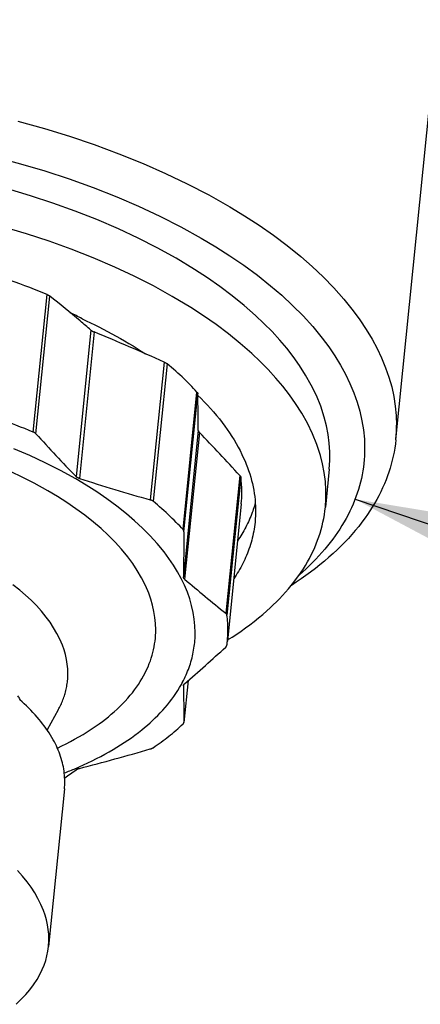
# Model space of a CAD drawing. Extents: x 0 to 1189, y 0 to 841.
# Tile 25 of 80: x 290 to 301, y 50 to 76. Entities that reach past the tile are written whole.
import ezdxf

# ---------------------------------------------------------------- set-up
doc = ezdxf.new("R2010")
doc.units = 0
doc.header["$LTSCALE"] = 65.395
doc.layers.get('0').update_dxf_attribs({"linetype": 'CONTINUOUS'})
doc.layers.add('mg_3dsla_BL7', color=7, linetype='CONTINUOUS')
doc.styles.get("Standard").update_dxf_attribs({"font": 'txt', "width": 0.8})
doc.dimstyles.get("Standard").update_dxf_attribs({"dimtxt": 3, "dimasz": 3, "dimexe": 2, "dimexo": 0, "dimtad": 1, "dimtxsty": 'STANDARD', "dimblk": '_ARROW_FILLED', "dimblk1": '_ARROW_FILLED', "dimblk2": '_ARROW_FILLED', "dimcen": 0.09, "dimazin": 3, "dimtol": 1, "dimtp": 0.01, "dimtm": 0.01, "dimtfac": 1, "dimtofl": 0, "dimtmove": 0, "dimatfit": 3, "dimtolj": 1})

# ---------------------------------------------------------------- blocks, each defined once
blk = doc.blocks.new('_ARROW_FILLED')
at = {"color": 0, "linetype": 'BYBLOCK'}
blk.add_solid([(0, 0), (-1, 0.1667), (-1, -0.1667)], dxfattribs=at)
blk = doc.blocks.new('MG_3DSLA_BL7', base_point=(357.138, 132.906))
at = {"layer": 'mg_3dsla_BL7', "color": 2, "linetype": 'CONTINUOUS'}
for p, q in [((300.412, 65.061), (305.824, 118.638)), ((290.565, 65.274), (290.943, 69.009)), ((290.639, 65.225), (291.017, 68.968)), ((292.133, 68.042), (291.731, 64.063)), ((292.221, 67.992), (291.819, 64.012)), ((294.122, 67.174), (293.744, 63.432)), ((294.2, 67.128), (293.823, 63.392)), ((294.634, 62.625), (295.011, 66.361)), ((294.658, 62.567), (295.036, 66.31)), ((295.048, 65.32), (294.646, 61.34)), ((295.08, 65.257), (294.678, 61.278)), ((298.603, 64.268), (298.498, 63.232)), ((296.173, 64.095), (295.794, 60.352)), ((296.204, 64.037), (295.826, 60.302)), ((296.216, 63.328), (295.839, 59.592)), ((294.618, 58.473), (294.621, 58.479)), ((294.646, 58.382), (294.646, 58.388)), ((294.647, 58.388), (294.646, 58.382)), ((294.773, 58.522), (294.658, 57.387)), ((290.213, 58.01), (290.212, 58.012)), ((291.246, 57.729), (290.944, 57.184)), ((294.658, 57.387), (294.658, 57.392)), ((291.803, 56.176), (291.816, 56.181)), ((291.413, 55.581), (290.981, 51.302))]:
    blk.add_line(p, q, dxfattribs=at)
for points in [[(290.145, 73.721), (290.869, 73.518), (291.55, 73.307), (292.225, 73.079), (292.894, 72.831), (293.555, 72.564), (294.156, 72.299), (294.749, 72.016), (295.332, 71.713), (295.904, 71.39), (296.306, 71.145), (296.7, 70.888), (297.086, 70.619), (297.462, 70.337), (297.828, 70.04), (298.138, 69.769), (298.438, 69.487), (298.725, 69.192), (298.999, 68.885), (299.256, 68.565), (299.438, 68.317), (299.609, 68.061), (299.767, 67.798), (299.903, 67.545), (300.026, 67.286), (300.135, 67.02), (300.224, 66.764), (300.299, 66.503), (300.357, 66.239), (300.398, 65.981), (300.423, 65.722), (300.432, 65.461)], [(289.514, 72.751), (290.218, 72.561), (290.881, 72.364), (291.539, 72.148), (292.191, 71.914), (292.835, 71.661), (293.423, 71.409), (294.002, 71.139), (294.571, 70.851), (295.13, 70.542), (295.523, 70.307), (295.909, 70.061), (296.286, 69.803), (296.655, 69.532), (297.013, 69.247), (297.317, 68.987), (297.61, 68.715), (297.892, 68.432), (298.16, 68.136), (298.412, 67.827), (298.59, 67.588), (298.758, 67.341), (298.913, 67.087), (299.046, 66.843), (299.167, 66.593), (299.274, 66.336), (299.361, 66.089), (299.434, 65.838), (299.492, 65.582), (299.532, 65.333), (299.557, 65.083), (299.565, 64.832)], [(298.603, 64.268), (298.618, 64.501), (298.619, 64.735), (298.604, 64.968), (298.574, 65.207), (298.529, 65.443), (298.469, 65.676), (298.372, 65.973), (298.254, 66.264), (298.117, 66.546), (297.963, 66.82), (297.795, 67.085), (297.627, 67.322), (297.449, 67.551), (297.262, 67.773), (297.052, 68.004), (296.832, 68.226), (296.605, 68.441), (296.293, 68.715), (295.97, 68.977), (295.637, 69.227), (295.296, 69.465), (294.947, 69.692), (294.446, 69.994), (293.934, 70.277), (293.413, 70.542), (292.883, 70.79), (292.296, 71.042), (291.701, 71.276), (291.1, 71.492), (290.493, 71.692), (289.843, 71.886)], [(298.498, 63.232), (298.514, 63.465), (298.514, 63.699), (298.5, 63.933), (298.469, 64.171), (298.424, 64.407), (298.365, 64.64), (298.267, 64.938), (298.149, 65.228), (298.012, 65.511), (297.859, 65.785), (297.69, 66.05), (297.522, 66.287), (297.345, 66.516), (297.157, 66.738), (296.947, 66.968), (296.728, 67.191), (296.501, 67.406), (296.188, 67.68), (295.865, 67.942), (295.532, 68.191), (295.191, 68.429), (294.842, 68.657), (294.341, 68.959), (293.829, 69.242), (293.308, 69.507), (292.778, 69.754), (292.191, 70.007), (291.596, 70.241), (290.995, 70.457), (290.388, 70.656), (289.739, 70.85)], [(290.943, 69.009), (290.83, 69.056), (290.716, 69.101), (290.602, 69.146), (290.47, 69.196), (290.338, 69.246), (290.206, 69.295), (290.073, 69.342), (289.939, 69.389), (289.806, 69.434), (289.672, 69.479), (289.538, 69.523)], [(290.943, 69.009), (290.947, 69.007), (290.952, 69.005), (290.956, 69.004), (290.96, 69.002), (290.965, 69), (290.968, 68.998), (290.971, 68.996), (290.974, 68.995), (290.977, 68.993), (290.981, 68.991), (290.984, 68.99), (290.987, 68.988), (290.99, 68.986), (290.993, 68.984), (290.996, 68.982), (290.999, 68.98), (291.002, 68.978), (291.005, 68.976), (291.008, 68.974), (291.011, 68.972), (291.014, 68.97), (291.017, 68.968)], [(291.892, 68.353), (292.007, 68.298), (292.122, 68.243), (292.237, 68.186), (292.351, 68.129), (292.469, 68.068), (292.586, 68.006), (292.702, 67.943), (292.818, 67.879), (292.934, 67.814), (293.048, 67.748), (293.162, 67.681), (293.276, 67.612), (293.388, 67.543), (293.5, 67.472), (293.611, 67.4)], [(292.133, 68.042), (292.136, 68.04), (292.139, 68.038), (292.142, 68.035), (292.145, 68.033), (292.148, 68.031), (292.151, 68.029), (292.155, 68.026), (292.158, 68.024), (292.162, 68.021), (292.166, 68.019), (292.17, 68.016), (292.174, 68.014), (292.179, 68.012), (292.183, 68.01), (292.187, 68.007), (292.191, 68.005), (292.195, 68.003), (292.199, 68.001), (292.204, 67.999), (292.208, 67.997), (292.212, 67.995), (292.216, 67.994), (292.221, 67.992)], [(294.122, 67.174), (294.126, 67.172), (294.131, 67.17), (294.135, 67.168), (294.14, 67.166), (294.144, 67.163), (294.148, 67.162), (294.151, 67.16), (294.155, 67.158), (294.158, 67.156), (294.161, 67.154), (294.165, 67.152), (294.168, 67.15), (294.172, 67.148), (294.175, 67.146), (294.178, 67.144), (294.181, 67.142), (294.185, 67.139), (294.188, 67.137), (294.191, 67.135), (294.194, 67.132), (294.197, 67.13), (294.2, 67.128)], [(295.011, 66.361), (294.966, 66.41), (294.92, 66.459), (294.874, 66.508), (294.827, 66.556), (294.772, 66.611), (294.717, 66.665), (294.662, 66.719), (294.606, 66.772), (294.549, 66.824), (294.492, 66.876), (294.435, 66.927), (294.377, 66.978), (294.318, 67.029), (294.259, 67.078), (294.2, 67.128)], [(295.011, 66.361), (295.013, 66.359), (295.014, 66.358), (295.016, 66.356), (295.017, 66.354), (295.018, 66.353), (295.02, 66.351), (295.021, 66.349), (295.022, 66.348), (295.023, 66.346), (295.024, 66.345), (295.024, 66.344), (295.025, 66.343), (295.026, 66.342), (295.027, 66.34), (295.027, 66.339), (295.028, 66.338), (295.029, 66.337), (295.029, 66.335), (295.03, 66.334), (295.031, 66.333), (295.031, 66.332), (295.032, 66.33), (295.032, 66.329), (295.033, 66.328), (295.033, 66.326), (295.034, 66.325), (295.034, 66.324), (295.034, 66.322), (295.035, 66.321), (295.035, 66.32), (295.035, 66.318), (295.036, 66.317), (295.036, 66.315), (295.036, 66.314), (295.036, 66.313), (295.036, 66.311), (295.036, 66.31)], [(294.964, 59.825), (294.958, 60.009), (294.94, 60.192), (294.91, 60.374), (294.868, 60.561), (294.815, 60.745), (294.751, 60.926), (294.673, 61.114), (294.584, 61.297), (294.487, 61.475), (294.373, 61.661), (294.251, 61.842), (294.12, 62.017), (293.935, 62.243), (293.739, 62.459), (293.533, 62.666), (293.319, 62.865), (293.097, 63.056), (292.835, 63.264), (292.565, 63.462), (292.289, 63.651), (292.007, 63.831), (291.719, 64.003), (291.31, 64.229), (290.894, 64.44), (290.47, 64.637), (290.04, 64.821)], [(295.038, 66.269), (295.126, 66.182), (295.212, 66.094), (295.297, 66.004), (295.381, 65.912), (295.463, 65.819), (295.543, 65.725), (295.621, 65.628), (295.697, 65.531), (295.771, 65.431), (295.836, 65.34), (295.899, 65.248), (295.96, 65.155), (296.019, 65.06), (296.076, 64.964), (296.131, 64.867), (296.183, 64.768), (296.233, 64.668), (296.28, 64.567), (296.317, 64.483), (296.351, 64.398), (296.384, 64.312), (296.415, 64.225), (296.444, 64.138), (296.471, 64.05), (296.495, 63.962), (296.517, 63.872), (296.537, 63.783), (296.554, 63.692), (296.568, 63.606), (296.58, 63.52), (296.589, 63.433), (296.596, 63.346), (296.601, 63.259), (296.603, 63.172), (296.603, 63.085), (296.6, 62.998), (296.595, 62.912), (296.588, 62.825)], [(290.565, 65.274), (290.452, 65.32), (290.339, 65.366), (290.225, 65.41), (290.093, 65.461), (289.961, 65.511), (289.828, 65.559), (289.695, 65.607), (289.562, 65.653), (289.429, 65.699), (289.295, 65.744), (289.16, 65.788)], [(293.893, 59.906), (293.887, 60.072), (293.871, 60.238), (293.845, 60.402), (293.807, 60.571), (293.758, 60.737), (293.701, 60.901), (293.611, 61.11), (293.508, 61.314), (293.393, 61.511), (293.267, 61.702), (293.131, 61.886), (292.964, 62.091), (292.787, 62.286), (292.601, 62.473), (292.407, 62.653), (292.206, 62.824), (291.97, 63.013), (291.726, 63.192), (291.477, 63.362), (291.222, 63.525), (290.962, 63.68), (290.593, 63.884), (290.216, 64.075), (289.833, 64.253)], [(290.639, 65.225), (290.637, 65.227), (290.635, 65.229), (290.633, 65.231), (290.631, 65.233), (290.628, 65.235), (290.626, 65.237), (290.624, 65.239), (290.621, 65.241), (290.619, 65.243), (290.616, 65.246), (290.613, 65.248), (290.611, 65.25), (290.608, 65.251), (290.605, 65.253), (290.602, 65.255), (290.599, 65.257), (290.596, 65.259), (290.593, 65.26), (290.59, 65.262), (290.587, 65.264), (290.584, 65.265), (290.581, 65.267), (290.578, 65.268), (290.575, 65.27), (290.572, 65.271), (290.569, 65.273), (290.565, 65.274)], [(295.048, 65.32), (295.048, 65.318), (295.048, 65.316), (295.048, 65.315), (295.049, 65.313), (295.049, 65.311), (295.049, 65.31), (295.049, 65.308), (295.05, 65.306), (295.05, 65.305), (295.051, 65.303), (295.051, 65.301), (295.052, 65.299), (295.053, 65.297), (295.053, 65.296), (295.054, 65.294), (295.055, 65.292), (295.056, 65.29), (295.057, 65.289), (295.058, 65.287), (295.059, 65.285), (295.06, 65.283), (295.061, 65.282), (295.062, 65.28), (295.063, 65.278), (295.064, 65.277), (295.065, 65.275), (295.066, 65.274), (295.067, 65.272), (295.069, 65.27), (295.07, 65.269), (295.071, 65.267), (295.072, 65.266), (295.074, 65.264), (295.075, 65.263), (295.076, 65.261), (295.077, 65.26), (295.079, 65.259), (295.08, 65.257)], [(300.412, 65.061), (300.399, 64.95), (300.383, 64.839), (300.364, 64.728), (300.341, 64.619), (300.316, 64.509), (300.288, 64.401), (300.257, 64.293), (300.222, 64.186), (300.186, 64.08), (300.146, 63.975), (300.101, 63.865), (300.053, 63.757), (300.002, 63.65), (299.949, 63.544), (299.893, 63.44), (299.834, 63.337), (299.773, 63.236), (299.71, 63.136), (299.644, 63.037), (299.576, 62.941), (299.491, 62.825), (299.403, 62.711), (299.312, 62.6), (299.218, 62.491), (299.122, 62.384), (299.023, 62.28), (298.922, 62.177), (298.819, 62.077), (298.714, 61.979), (298.595, 61.872), (298.474, 61.768), (298.351, 61.667), (298.226, 61.568), (298.099, 61.472), (297.971, 61.377), (297.841, 61.285), (297.709, 61.196), (297.576, 61.108)], [(299.565, 64.832), (299.564, 64.729), (299.559, 64.626), (299.552, 64.523), (299.543, 64.421), (299.53, 64.319), (299.515, 64.217), (299.497, 64.115), (299.476, 64.015), (299.452, 63.914), (299.425, 63.812), (299.396, 63.711), (299.363, 63.61), (299.328, 63.511), (299.29, 63.412), (299.25, 63.314), (299.208, 63.218), (299.163, 63.122), (299.116, 63.028), (299.063, 62.928), (299.008, 62.831), (298.95, 62.734), (298.89, 62.639), (298.828, 62.545), (298.764, 62.453), (298.698, 62.362), (298.63, 62.273), (298.56, 62.185), (298.482, 62.091), (298.402, 61.999), (298.32, 61.908), (298.236, 61.819), (298.151, 61.732), (298.064, 61.646), (297.975, 61.562), (297.885, 61.48), (297.794, 61.399)], [(291.819, 64.012), (291.815, 64.014), (291.811, 64.015), (291.807, 64.016), (291.804, 64.018), (291.8, 64.019), (291.796, 64.021), (291.793, 64.022), (291.79, 64.023), (291.787, 64.025), (291.783, 64.026), (291.78, 64.028), (291.777, 64.029), (291.774, 64.031), (291.771, 64.033), (291.769, 64.034), (291.766, 64.036), (291.763, 64.038), (291.76, 64.04), (291.757, 64.041), (291.754, 64.043), (291.752, 64.045), (291.749, 64.047), (291.746, 64.049), (291.744, 64.052), (291.741, 64.054), (291.738, 64.056), (291.736, 64.058), (291.734, 64.061), (291.731, 64.063)], [(296.173, 64.095), (296.174, 64.093), (296.176, 64.091), (296.178, 64.089), (296.18, 64.087), (296.181, 64.085), (296.183, 64.083), (296.185, 64.08), (296.186, 64.079), (296.187, 64.077), (296.188, 64.076), (296.189, 64.074), (296.19, 64.073), (296.191, 64.071), (296.192, 64.07), (296.193, 64.068), (296.194, 64.066), (296.194, 64.065), (296.195, 64.063), (296.196, 64.061), (296.197, 64.06), (296.198, 64.058), (296.198, 64.056), (296.199, 64.055), (296.2, 64.053), (296.2, 64.051), (296.201, 64.05), (296.201, 64.048), (296.202, 64.046), (296.202, 64.044), (296.203, 64.043), (296.203, 64.041), (296.203, 64.039), (296.204, 64.037)], [(293.823, 63.392), (293.821, 63.394), (293.818, 63.396), (293.816, 63.398), (293.814, 63.399), (293.811, 63.401), (293.809, 63.403), (293.806, 63.404), (293.803, 63.406), (293.8, 63.408), (293.797, 63.41), (293.794, 63.411), (293.791, 63.413), (293.787, 63.415), (293.784, 63.416), (293.781, 63.418), (293.778, 63.419), (293.774, 63.421), (293.771, 63.422), (293.768, 63.423), (293.764, 63.425), (293.761, 63.426), (293.757, 63.427), (293.754, 63.428), (293.75, 63.429), (293.747, 63.431), (293.744, 63.432)], [(294.634, 62.625), (294.589, 62.675), (294.543, 62.724), (294.496, 62.773), (294.449, 62.821), (294.395, 62.876), (294.34, 62.93), (294.285, 62.983), (294.229, 63.036), (294.172, 63.089), (294.115, 63.141), (294.057, 63.192), (293.999, 63.243), (293.941, 63.293), (293.882, 63.343), (293.823, 63.392)], [(291.509, 58.714), (291.504, 58.843), (291.492, 58.971), (291.471, 59.099), (291.442, 59.23), (291.404, 59.359), (291.359, 59.485), (291.29, 59.648), (291.21, 59.806), (291.121, 59.959), (291.023, 60.107), (290.918, 60.249), (290.788, 60.408), (290.651, 60.56), (290.506, 60.705), (290.356, 60.844), (290.201, 60.977), (290.017, 61.123)], [(295.843, 59.626), (295.968, 59.705), (296.091, 59.786), (296.213, 59.869), (296.333, 59.954), (296.452, 60.042), (296.569, 60.132), (296.684, 60.224), (296.798, 60.318), (296.909, 60.415), (296.998, 60.495), (297.085, 60.577), (297.171, 60.66), (297.254, 60.746), (297.337, 60.832), (297.417, 60.921), (297.495, 61.011), (297.571, 61.103), (297.646, 61.196), (297.717, 61.292), (297.781, 61.38), (297.842, 61.47), (297.902, 61.561), (297.959, 61.653), (298.014, 61.747), (298.066, 61.843), (298.116, 61.939), (298.164, 62.037), (298.209, 62.137), (298.251, 62.237), (298.288, 62.333), (298.322, 62.43), (298.354, 62.528), (298.383, 62.627), (298.409, 62.726), (298.433, 62.827), (298.454, 62.927), (298.471, 63.029), (298.486, 63.13), (298.498, 63.232)], [(296.596, 63.347), (296.583, 63.303), (296.57, 63.258), (296.556, 63.214), (296.542, 63.171), (296.527, 63.127), (296.511, 63.084), (296.492, 63.033), (296.472, 62.983), (296.451, 62.934), (296.429, 62.884), (296.407, 62.835), (296.384, 62.786), (296.36, 62.738), (296.335, 62.69), (296.31, 62.642), (296.284, 62.595), (296.258, 62.548), (296.23, 62.501), (296.202, 62.455), (296.174, 62.41), (296.144, 62.364), (296.115, 62.32)], [(294.658, 62.567), (294.658, 62.569), (294.658, 62.571), (294.658, 62.572), (294.658, 62.574), (294.658, 62.576), (294.658, 62.577), (294.657, 62.579), (294.657, 62.581), (294.657, 62.583), (294.656, 62.584), (294.656, 62.586), (294.655, 62.588), (294.655, 62.59), (294.654, 62.592), (294.654, 62.593), (294.653, 62.595), (294.652, 62.597), (294.652, 62.599), (294.651, 62.6), (294.65, 62.602), (294.649, 62.604), (294.648, 62.605), (294.647, 62.607), (294.646, 62.609), (294.645, 62.61), (294.644, 62.612), (294.643, 62.614), (294.642, 62.615), (294.641, 62.617), (294.64, 62.618), (294.639, 62.62), (294.638, 62.621), (294.637, 62.623), (294.635, 62.624), (294.634, 62.625)], [(296.588, 62.825), (296.581, 62.763), (296.573, 62.702), (296.563, 62.64), (296.553, 62.578), (296.541, 62.517), (296.528, 62.456), (296.513, 62.395), (296.498, 62.335), (296.481, 62.275), (296.463, 62.215), (296.444, 62.155), (296.424, 62.096), (296.402, 62.037), (296.38, 61.981), (296.357, 61.924), (296.334, 61.868), (296.309, 61.813), (296.283, 61.758), (296.256, 61.703), (296.228, 61.649), (296.2, 61.595), (296.17, 61.542), (296.14, 61.49), (296.108, 61.438), (296.076, 61.386), (296.044, 61.335), (296.01, 61.284)], [(294.678, 61.278), (294.677, 61.279), (294.675, 61.28), (294.674, 61.282), (294.672, 61.283), (294.671, 61.285), (294.669, 61.286), (294.668, 61.288), (294.667, 61.289), (294.665, 61.291), (294.664, 61.292), (294.663, 61.294), (294.662, 61.295), (294.66, 61.297), (294.659, 61.299), (294.658, 61.3), (294.657, 61.302), (294.656, 61.304), (294.655, 61.305), (294.654, 61.307), (294.653, 61.309), (294.652, 61.311), (294.652, 61.312), (294.651, 61.314), (294.65, 61.316), (294.65, 61.318), (294.649, 61.32), (294.649, 61.321), (294.648, 61.323), (294.648, 61.325), (294.647, 61.327), (294.647, 61.329), (294.647, 61.331), (294.646, 61.333), (294.646, 61.335), (294.646, 61.336), (294.646, 61.338), (294.646, 61.34)], [(295.826, 60.302), (295.826, 60.303), (295.826, 60.305), (295.826, 60.306), (295.825, 60.308), (295.825, 60.309), (295.824, 60.311), (295.824, 60.312), (295.823, 60.314), (295.823, 60.315), (295.822, 60.317), (295.822, 60.319), (295.821, 60.32), (295.82, 60.322), (295.819, 60.323), (295.819, 60.325), (295.818, 60.326), (295.817, 60.328), (295.816, 60.329), (295.815, 60.331), (295.814, 60.332), (295.813, 60.334), (295.812, 60.335), (295.811, 60.336), (295.81, 60.338), (295.808, 60.339), (295.807, 60.34), (295.806, 60.342), (295.805, 60.343), (295.804, 60.344), (295.802, 60.346), (295.801, 60.347), (295.8, 60.348), (295.798, 60.349), (295.797, 60.35), (295.796, 60.351), (295.794, 60.352)], [(291.221, 56.692), (291.34, 56.749), (291.458, 56.807), (291.575, 56.867), (291.69, 56.93), (291.805, 56.994), (291.919, 57.061), (292.031, 57.129), (292.142, 57.201), (292.251, 57.274), (292.359, 57.35), (292.443, 57.412), (292.525, 57.475), (292.607, 57.54), (292.687, 57.607), (292.766, 57.675), (292.843, 57.745), (292.918, 57.817), (292.992, 57.891), (293.063, 57.967), (293.133, 58.044), (293.201, 58.124), (293.259, 58.195), (293.315, 58.268), (293.369, 58.342), (293.421, 58.418), (293.47, 58.495), (293.518, 58.574), (293.563, 58.654), (293.606, 58.735), (293.646, 58.817), (293.684, 58.901), (293.718, 58.986), (293.746, 59.06), (293.771, 59.135), (293.794, 59.21), (293.815, 59.286), (293.833, 59.363), (293.849, 59.441), (293.862, 59.518), (293.873, 59.595), (293.882, 59.673), (293.888, 59.75), (293.892, 59.828), (293.893, 59.906)], [(294.621, 58.479), (294.646, 58.528), (294.67, 58.577), (294.694, 58.626), (294.716, 58.676), (294.738, 58.726), (294.759, 58.776), (294.779, 58.827), (294.798, 58.879), (294.816, 58.93), (294.833, 58.982), (294.849, 59.035), (294.864, 59.087), (294.878, 59.14), (294.89, 59.192), (294.902, 59.244), (294.913, 59.296), (294.922, 59.349), (294.931, 59.401), (294.939, 59.454), (294.945, 59.507), (294.951, 59.56), (294.955, 59.613), (294.959, 59.666), (294.962, 59.719), (294.963, 59.772), (294.964, 59.825)], [(295.794, 59.434), (295.796, 59.436), (295.798, 59.437), (295.799, 59.439), (295.801, 59.441), (295.802, 59.442), (295.804, 59.444), (295.805, 59.446), (295.807, 59.447), (295.808, 59.449), (295.809, 59.45), (295.81, 59.451), (295.811, 59.453), (295.812, 59.454), (295.813, 59.455), (295.814, 59.457), (295.815, 59.458), (295.816, 59.46), (295.817, 59.461), (295.817, 59.462), (295.818, 59.464), (295.819, 59.465), (295.82, 59.467), (295.821, 59.468), (295.821, 59.47), (295.822, 59.472), (295.823, 59.473), (295.823, 59.475), (295.824, 59.476), (295.824, 59.478), (295.825, 59.479), (295.825, 59.481), (295.825, 59.483), (295.826, 59.484), (295.826, 59.486), (295.826, 59.488)], [(291.246, 57.729), (291.264, 57.762), (291.281, 57.795), (291.298, 57.828), (291.314, 57.862), (291.33, 57.896), (291.345, 57.93), (291.359, 57.965), (291.373, 57.999), (291.386, 58.034), (291.399, 58.07), (291.411, 58.105), (291.422, 58.141), (291.433, 58.176), (291.443, 58.212), (291.452, 58.25), (291.461, 58.288), (291.469, 58.327), (291.477, 58.365), (291.483, 58.403), (291.489, 58.442), (291.494, 58.481), (291.499, 58.52), (291.502, 58.558), (291.505, 58.597), (291.507, 58.636), (291.508, 58.675), (291.509, 58.714)], [(291.816, 56.181), (291.934, 56.234), (292.052, 56.289), (292.169, 56.345), (292.285, 56.403), (292.4, 56.462), (292.514, 56.523), (292.627, 56.587), (292.739, 56.651), (292.84, 56.712), (292.94, 56.775), (293.039, 56.839), (293.137, 56.905), (293.234, 56.972), (293.329, 57.042), (293.424, 57.114), (293.517, 57.187), (293.591, 57.249), (293.665, 57.312), (293.738, 57.376), (293.809, 57.442), (293.879, 57.509), (293.948, 57.577), (294.015, 57.647), (294.081, 57.718), (294.145, 57.79), (294.208, 57.864), (294.269, 57.94), (294.327, 58.016), (294.384, 58.094), (294.439, 58.174), (294.491, 58.254), (294.541, 58.336), (294.589, 58.42)], [(294.646, 58.388), (294.646, 58.389), (294.647, 58.39), (294.647, 58.39), (294.647, 58.391), (294.647, 58.392), (294.647, 58.393), (294.647, 58.394), (294.648, 58.395), (294.648, 58.396), (294.648, 58.397), (294.648, 58.398), (294.649, 58.399), (294.649, 58.4), (294.649, 58.401), (294.65, 58.402), (294.65, 58.403), (294.65, 58.403), (294.651, 58.404), (294.651, 58.405), (294.652, 58.406), (294.652, 58.407), (294.652, 58.408), (294.653, 58.409), (294.653, 58.41), (294.654, 58.41), (294.654, 58.411)], [(294.654, 58.411), (294.655, 58.412), (294.655, 58.414), (294.656, 58.415), (294.657, 58.416), (294.658, 58.417), (294.658, 58.418), (294.659, 58.419), (294.66, 58.42), (294.661, 58.421), (294.662, 58.422), (294.662, 58.423), (294.663, 58.424), (294.664, 58.425), (294.665, 58.426), (294.666, 58.428), (294.667, 58.428), (294.668, 58.43), (294.669, 58.431), (294.67, 58.432), (294.671, 58.433), (294.672, 58.434)], [(291.423, 55.782), (291.422, 55.839), (291.42, 55.896), (291.416, 55.953), (291.41, 56.01), (291.403, 56.067), (291.394, 56.123), (291.384, 56.18), (291.372, 56.236), (291.359, 56.292), (291.345, 56.347), (291.328, 56.406), (291.309, 56.465), (291.289, 56.523), (291.268, 56.58), (291.245, 56.637), (291.22, 56.694), (291.195, 56.75), (291.168, 56.805), (291.14, 56.86), (291.111, 56.914), (291.074, 56.979), (291.035, 57.044), (290.995, 57.107), (290.954, 57.17), (290.911, 57.232), (290.866, 57.293), (290.821, 57.353), (290.774, 57.412), (290.727, 57.47), (290.672, 57.533), (290.617, 57.596), (290.56, 57.657), (290.503, 57.718), (290.444, 57.777), (290.384, 57.835), (290.323, 57.893), (290.262, 57.949), (290.199, 58.005)], [(293.823, 56.701), (293.879, 56.739), (293.934, 56.777), (293.989, 56.816), (294.043, 56.855), (294.095, 56.893), (294.146, 56.931), (294.197, 56.97), (294.247, 57.01), (294.297, 57.05), (294.347, 57.09), (294.396, 57.131), (294.444, 57.173), (294.493, 57.215), (294.54, 57.258), (294.587, 57.301), (294.634, 57.345)], [(294.634, 57.345), (294.635, 57.346), (294.637, 57.347), (294.638, 57.348), (294.639, 57.35), (294.64, 57.351), (294.641, 57.352), (294.642, 57.353), (294.644, 57.355), (294.644, 57.356), (294.645, 57.357), (294.646, 57.358), (294.647, 57.359), (294.647, 57.36), (294.648, 57.361), (294.649, 57.362), (294.65, 57.363), (294.65, 57.365), (294.651, 57.366), (294.652, 57.367), (294.652, 57.368), (294.653, 57.369), (294.653, 57.37), (294.654, 57.372), (294.654, 57.373), (294.655, 57.374), (294.655, 57.375), (294.656, 57.377), (294.656, 57.378), (294.656, 57.379), (294.657, 57.38), (294.657, 57.382), (294.657, 57.383), (294.658, 57.384), (294.658, 57.385), (294.658, 57.387)], [(293.744, 56.666), (293.748, 56.667), (293.753, 56.669), (293.757, 56.67), (293.762, 56.672), (293.766, 56.673), (293.77, 56.675), (293.773, 56.676), (293.776, 56.677), (293.78, 56.678), (293.783, 56.68), (293.786, 56.681), (293.789, 56.682), (293.792, 56.684), (293.796, 56.685), (293.799, 56.687), (293.802, 56.688), (293.805, 56.69), (293.808, 56.692), (293.811, 56.693), (293.814, 56.695), (293.817, 56.697), (293.82, 56.699), (293.823, 56.701)], [(290.991, 51.502), (290.987, 51.633), (290.974, 51.762), (290.954, 51.891), (290.924, 52.023), (290.887, 52.154), (290.843, 52.282), (290.774, 52.446), (290.695, 52.605), (290.606, 52.76), (290.508, 52.91), (290.403, 53.054), (290.274, 53.215), (290.138, 53.368)], [(291.731, 56.101), (291.734, 56.103), (291.736, 56.104), (291.738, 56.106), (291.741, 56.107), (291.743, 56.109), (291.746, 56.11), (291.749, 56.112), (291.752, 56.114), (291.756, 56.116), (291.759, 56.117), (291.763, 56.119), (291.766, 56.121), (291.77, 56.122), (291.774, 56.124), (291.777, 56.125), (291.781, 56.127), (291.785, 56.128), (291.788, 56.129), (291.792, 56.131), (291.796, 56.132), (291.8, 56.133), (291.804, 56.134), (291.807, 56.135), (291.811, 56.136), (291.815, 56.137), (291.819, 56.138)], [(290.099, 49.731), (290.243, 49.867), (290.362, 49.993), (290.474, 50.124), (290.577, 50.262), (290.672, 50.406), (290.756, 50.556), (290.813, 50.675), (290.863, 50.798), (290.905, 50.923), (290.938, 51.048), (290.964, 51.174), (290.981, 51.302)]]:
    blk.add_lwpolyline(points, dxfattribs=at)
for centre, radius, start, end in [((262.958, 33.976), 44.852, 49.9139, 51.2746), ((285.449, 56.082), 13.859, 62.2993, 63.7845), ((264.474, 35.783), 42.493, 49.3903, 49.9093), ((261.441, -6.188), 80.313, 65.98831, 67.46456), ((142.466, 63.972), 152.588, 0.50602, 0.87786), ((251.533, 23.228), 60.521, 42.47401, 43.98401), ((296.444, 65.461), 3.987, 354.2387, 0.0037), ((333.321, 104.252), 57.835, 222.43894, 224.01908), ((313.99, 134.004), 73.42, 252.42316, 253.99219), ((293.168, 63.627), 3.064, 0.0139, 7.6905), ((293.241, 63.628), 2.99, 354.2387, 0.0037), ((577.406, 59.198), 282.768, 179.31725, 179.56588), ((323.932, 95.433), 44.971, 229.4198, 231.2673), ((292.79, 59.892), 3.064, 0.0139, 7.6905), ((292.863, 59.892), 2.99, 354.2387, 0.0037), ((257.529, 101.252), 56.683, 310.9487, 312.4602), ((292.875, 59.892), 2.979, 352.2033, 354.231), ((291.706, 60.018), 3.296, 331.0086, 332.0635), ((448.01, 59.739), 153.369, 180.50697, 180.87692), ((294.771, 58.333), 0.142, 130.8956, 134.201), ((287.742, 56.512), 2.89, 31.2847, 33.5231), ((287.845, 56.575), 2.768, 30.332, 31.2125), ((273.347, 127.283), 73.504, 284.55484, 286.11062), ((287.829, 65.269), 9.924, 293.0601, 293.6075), ((287.62, 65.766), 10.463, 291.2344, 293.0446), ((268.786, 88.027), 39.316, 305.1499, 305.7054), ((289.429, 55.781), 1.994, 354.2387, 0.0034), ((288.997, 51.502), 1.994, 354.2388, 0.0035)]:
    blk.add_arc(centre, radius, start, end, dxfattribs=at)
at = {"layer": 'mg_3dsla_BL7', "color": 7, "linetype": 'CONTINUOUS'}
blk.add_leader([(299.305, 63.45), (331.596, 52.524), (332.896, 52.524)], dimstyle='STANDARD', override={"dimtad": 0}, dxfattribs=at)

msp = doc.modelspace()

# ---------------------------------------------------------------- block references
at = {"layer": 'mg_3dsla_BL7'}
msp.add_blockref('MG_3DSLA_BL7', (357.138, 132.906), dxfattribs=at)

doc.saveas('drawing.dxf')
